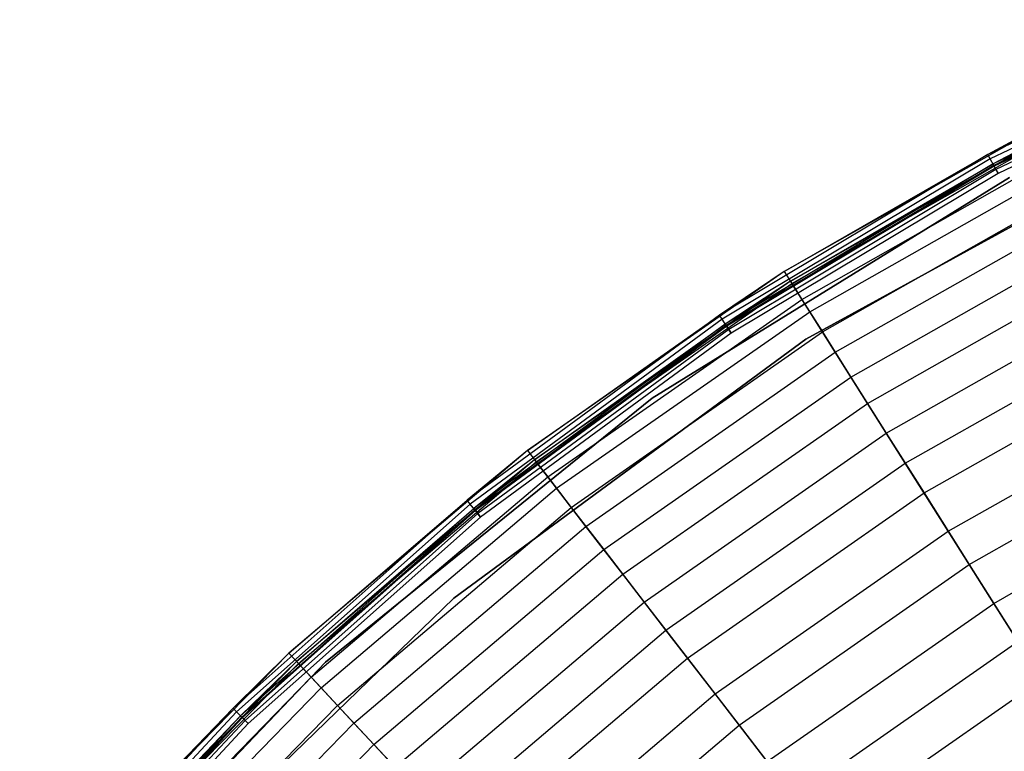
# Model space of a CAD drawing. Extents: x -11.4 to 11.4, y 1.8 to 24.6.
# Tile 131 of 199: x -8.7 to -5.3, y 21.3 to 23.8. Entities that reach past the tile are written whole.
import ezdxf

# ---------------------------------------------------------------- set-up
doc = ezdxf.new("R2010")
doc.units = 0
doc.header["$MEASUREMENT"] = 0
doc.layers.get('0').update_dxf_attribs({"color": 13, "linetype": 'CONTINUOUS'})

# ---------------------------------------------------------------- blocks, each defined once
blk = doc.blocks.new('GRUPUJ_4')
at = {"color": 0}
for p, q in [((6.9794, 21.9084, 0.0506), (6.0147, 21.4478, 0.0506)), ((6.9794, 21.9084, 0.0506), (6.0147, 21.4478, 0.0506)), ((6.9859, 21.8929, 0.0241), (6.0227, 21.433, 0.0241)), ((6.9859, 21.8929, 0.0241), (6.0227, 21.433, 0.0241)), ((6.9936, 21.8745, 0.0647), (6.0321, 21.4154, 0.0647)), ((6.9936, 21.8745, 0.0647), (6.0321, 21.4154, 0.0647)), ((6.996, 21.869, 0.0063), (6.0349, 21.4102, 0.0063)), ((6.996, 21.869, 0.0063), (6.0349, 21.4102, 0.0063)), ((6.9969, 21.8667, 0.0514), (6.0361, 21.408, 0.0514)), ((6.9969, 21.8667, 0.0514), (6.0361, 21.408, 0.0514)), ((7.0019, 21.8548, 0.0425), (6.0422, 21.3966, 0.0425)), ((7.0019, 21.8548, 0.0425), (6.0422, 21.3966, 0.0425)), ((7.0079, 21.8406), (6.0495, 21.383)), ((7.0079, 21.8406), (6.0495, 21.383)), ((7.0079, 21.8406, 0.0394), (6.0495, 21.383, 0.0394)), ((7.0079, 21.8406, 0.0394), (6.0495, 21.383, 0.0394)), ((6.2495, 21.576, 0.0816), (5.3192, 21.0486, 0.0816)), ((6.2495, 21.576, 0.0816), (5.3192, 21.0486, 0.0816)), ((6.2495, 21.576, 0.0816), (6.0147, 21.4478, 0.0506)), ((6.2495, 21.576, 0.0816), (6.0147, 21.4478, 0.0506)), ((6.2672, 21.5409, 0.0802), (5.3402, 21.0153, 0.0802)), ((6.2672, 21.5409, 0.0802), (5.3402, 21.0153, 0.0802)), ((5.345, 21.0075, 0.9054), (6.2714, 21.5327, 0.9054)), ((5.345, 21.0075, 0.9054), (6.2714, 21.5327, 0.9054)), ((5.3925, 20.8174), (6.7014, 21.5347)), ((6.7014, 21.5347, 0.0394), (5.3925, 20.8174, 0.0394)), ((5.3925, 20.8174), (6.7014, 21.5347)), ((6.7014, 21.5347, 0.0394), (5.3925, 20.8174, 0.0394)), ((6.2672, 21.5409, 0.0802), (6.0321, 21.4154, 0.0647)), ((6.2672, 21.5409, 0.0802), (6.0321, 21.4154, 0.0647)), ((5.3794, 20.953, 1.1801), (6.3005, 21.4753, 1.1801)), ((5.3794, 20.953, 1.1801), (6.3005, 21.4753, 1.1801)), ((6.0147, 21.4478, 0.0506), (5.0975, 20.899, 0.0506)), ((6.0147, 21.4478, 0.0506), (5.0975, 20.899, 0.0506)), ((6.0227, 21.433, 0.0241), (5.1068, 20.8849, 0.0241)), ((6.0227, 21.433, 0.0241), (5.1068, 20.8849, 0.0241)), ((5.3192, 21.0486, 0.0816), (6.0147, 21.4478, 0.0506)), ((5.3192, 21.0486, 0.0816), (6.0147, 21.4478, 0.0506)), ((5.406, 20.9109, 1.9047), (6.323, 21.4309, 1.9047)), ((5.406, 20.9109, 1.9047), (6.323, 21.4309, 1.9047)), ((6.0227, 21.433, 0.0241), (6.0147, 21.4478, 0.0506)), ((6.0227, 21.433, 0.0241), (6.0147, 21.4478, 0.0506)), ((6.0349, 21.4102, 0.0063), (6.0227, 21.433, 0.0241)), ((6.0349, 21.4102, 0.0063), (6.0227, 21.433, 0.0241)), ((6.0321, 21.4154, 0.0647), (5.1178, 20.8683, 0.0647)), ((6.0321, 21.4154, 0.0647), (5.1178, 20.8683, 0.0647)), ((6.0349, 21.4102, 0.0063), (5.1211, 20.8634, 0.0063)), ((6.0349, 21.4102, 0.0063), (5.1211, 20.8634, 0.0063)), ((6.0361, 21.408, 0.0514), (5.1225, 20.8613, 0.0514)), ((6.0361, 21.408, 0.0514), (5.1225, 20.8613, 0.0514)), ((6.0422, 21.3966, 0.0425), (5.1296, 20.8505, 0.0425)), ((6.0422, 21.3966, 0.0425), (5.1296, 20.8505, 0.0425)), ((5.3402, 21.0153, 0.0802), (6.0321, 21.4154, 0.0647)), ((5.3402, 21.0153, 0.0802), (6.0321, 21.4154, 0.0647)), ((6.0321, 21.4154, 0.0647), (6.0361, 21.408, 0.0514)), ((6.0321, 21.4154, 0.0647), (6.0361, 21.408, 0.0514)), ((6.0495, 21.383), (6.0349, 21.4102, 0.0063)), ((6.0495, 21.383), (6.0349, 21.4102, 0.0063)), ((6.0361, 21.408, 0.0514), (6.0422, 21.3966, 0.0425)), ((6.0361, 21.408, 0.0514), (6.0422, 21.3966, 0.0425)), ((6.0422, 21.3966, 0.0425), (6.0495, 21.383, 0.0394)), ((6.0422, 21.3966, 0.0425), (6.0495, 21.383, 0.0394)), ((6.088, 21.3698, 0.0394), (4.8675, 20.6157, 0.0394)), ((4.8675, 20.6157, 0.0866), (6.088, 21.3698, 0.0866)), ((6.088, 21.3698, 0.0394), (4.8675, 20.6157, 0.0394)), ((4.8675, 20.6157, 0.0866), (6.088, 21.3698, 0.0866)), ((6.088, 21.3698, 0.0394), (4.8675, 20.6157, 0.0394)), ((6.0495, 21.383), (5.1382, 20.8377)), ((6.0495, 21.383), (5.1382, 20.8377)), ((6.0495, 21.383, 0.0394), (5.1382, 20.8377, 0.0394)), ((6.0495, 21.383, 0.0394), (5.1382, 20.8377, 0.0394)), ((5.4497, 20.8416, 2.1689), (6.3601, 21.3577, 2.1689)), ((5.4497, 20.8416, 2.1689), (6.3601, 21.3577, 2.1689)), ((5.4935, 20.7721, 2.7907), (6.3972, 21.2845, 2.7907)), ((5.4935, 20.7721, 2.7907), (6.3972, 21.2845, 2.7907)), ((5.547, 20.6874, 3.0418), (6.4424, 21.1951, 3.0418)), ((5.547, 20.6874, 3.0418), (6.4424, 21.1951, 3.0418)), ((5.6037, 20.5975, 3.566), (6.4905, 21.1003, 3.566)), ((5.6037, 20.5975, 3.566), (6.4905, 21.1003, 3.566)), ((5.3192, 21.0486, 0.0816), (4.4424, 20.4363, 0.0816)), ((5.3192, 21.0486, 0.0816), (4.4424, 20.4363, 0.0816)), ((5.3192, 21.0486, 0.0816), (5.0975, 20.899, 0.0506)), ((5.3192, 21.0486, 0.0816), (5.0975, 20.899, 0.0506)), ((5.3192, 21.0486, 0.0816), (5.345, 21.0075, 0.9054)), ((5.3192, 21.0486, 0.0816), (5.345, 21.0075, 0.9054)), ((5.3402, 21.0153, 0.0802), (4.4664, 20.4051, 0.0802)), ((5.3402, 21.0153, 0.0802), (4.4664, 20.4051, 0.0802)), ((4.472, 20.3979, 0.9054), (5.345, 21.0075, 0.9054)), ((4.472, 20.3979, 0.9054), (5.345, 21.0075, 0.9054)), ((5.3402, 21.0153, 0.0802), (5.1178, 20.8683, 0.0647)), ((5.3402, 21.0153, 0.0802), (5.1178, 20.8683, 0.0647)), ((5.3402, 21.0153, 0.0802), (5.3794, 20.953, 1.1801)), ((5.3402, 21.0153, 0.0802), (5.3794, 20.953, 1.1801)), ((5.406, 20.9109, 1.9047), (5.345, 21.0075, 0.9054)), ((5.406, 20.9109, 1.9047), (5.345, 21.0075, 0.9054)), ((5.6675, 20.4962, 3.8034), (6.5445, 20.9935, 3.8034)), ((5.6675, 20.4962, 3.8034), (6.5445, 20.9935, 3.8034)), ((4.5113, 20.3468, 1.1801), (5.3794, 20.953, 1.1801)), ((4.5113, 20.3468, 1.1801), (5.3794, 20.953, 1.1801)), ((5.3794, 20.953, 1.1801), (5.4497, 20.8416, 2.1689)), ((5.3794, 20.953, 1.1801), (5.4497, 20.8416, 2.1689)), ((5.0975, 20.899, 0.0506), (4.2357, 20.2666, 0.0506)), ((5.0975, 20.899, 0.0506), (4.2357, 20.2666, 0.0506)), ((5.1068, 20.8849, 0.0241), (4.2463, 20.2535, 0.0241)), ((5.1068, 20.8849, 0.0241), (4.2463, 20.2535, 0.0241)), ((4.4424, 20.4363, 0.0816), (5.0975, 20.899, 0.0506)), ((4.4424, 20.4363, 0.0816), (5.0975, 20.899, 0.0506)), ((4.5417, 20.3074, 1.9047), (5.406, 20.9109, 1.9047)), ((4.5417, 20.3074, 1.9047), (5.406, 20.9109, 1.9047)), ((5.1068, 20.8849, 0.0241), (5.0975, 20.899, 0.0506)), ((5.1068, 20.8849, 0.0241), (5.0975, 20.899, 0.0506)), ((5.1211, 20.8634, 0.0063), (5.1068, 20.8849, 0.0241)), ((5.1211, 20.8634, 0.0063), (5.1068, 20.8849, 0.0241)), ((5.4935, 20.7721, 2.7907), (5.406, 20.9109, 1.9047)), ((5.4935, 20.7721, 2.7907), (5.406, 20.9109, 1.9047)), ((5.7324, 20.3933, 4.234), (6.5995, 20.885, 4.234)), ((5.7324, 20.3933, 4.234), (6.5995, 20.885, 4.234)), ((5.1178, 20.8683, 0.0647), (4.2588, 20.238, 0.0647)), ((5.1178, 20.8683, 0.0647), (4.2588, 20.238, 0.0647)), ((5.1211, 20.8634, 0.0063), (4.2625, 20.2334, 0.0063)), ((5.1211, 20.8634, 0.0063), (4.2625, 20.2334, 0.0063)), ((5.1225, 20.8613, 0.0514), (4.2641, 20.2315, 0.0514)), ((5.1225, 20.8613, 0.0514), (4.2641, 20.2315, 0.0514)), ((5.1296, 20.8505, 0.0425), (4.2722, 20.2214, 0.0425)), ((5.1296, 20.8505, 0.0425), (4.2722, 20.2214, 0.0425)), ((4.4664, 20.4051, 0.0802), (5.1178, 20.8683, 0.0647)), ((4.4664, 20.4051, 0.0802), (5.1178, 20.8683, 0.0647)), ((5.1178, 20.8683, 0.0647), (5.1225, 20.8613, 0.0514)), ((5.1178, 20.8683, 0.0647), (5.1225, 20.8613, 0.0514)), ((5.1382, 20.8377), (5.1211, 20.8634, 0.0063)), ((5.1382, 20.8377), (5.1211, 20.8634, 0.0063)), ((5.1225, 20.8613, 0.0514), (5.1296, 20.8505, 0.0425)), ((5.1225, 20.8613, 0.0514), (5.1296, 20.8505, 0.0425)), ((5.1296, 20.8505, 0.0425), (5.1382, 20.8377, 0.0394)), ((5.1296, 20.8505, 0.0425), (5.1382, 20.8377, 0.0394)), ((4.1908, 19.932), (5.3925, 20.8174)), ((5.3925, 20.8174, 0.0394), (4.1908, 19.932, 0.0394)), ((4.1908, 19.932), (5.3925, 20.8174)), ((5.3925, 20.8174, 0.0394), (4.1908, 19.932, 0.0394)), ((5.1382, 20.8377), (4.2819, 20.2094)), ((5.1382, 20.8377), (4.2819, 20.2094)), ((5.1382, 20.8377, 0.0394), (4.2819, 20.2094, 0.0394)), ((5.1382, 20.8377, 0.0394), (4.2819, 20.2094, 0.0394)), ((4.5917, 20.2424, 2.1689), (5.4497, 20.8416, 2.1689)), ((4.5917, 20.2424, 2.1689), (5.4497, 20.8416, 2.1689)), ((5.3925, 20.8174, 0.0394), (5.3925, 20.8174)), ((5.3925, 20.8174, 0.0394), (5.3925, 20.8174)), ((5.4497, 20.8416, 2.1689), (5.547, 20.6874, 3.0418)), ((5.4497, 20.8416, 2.1689), (5.547, 20.6874, 3.0418)), ((4.6418, 20.1774, 2.7907), (5.4935, 20.7721, 2.7907)), ((4.6418, 20.1774, 2.7907), (5.4935, 20.7721, 2.7907)), ((5.6037, 20.5975, 3.566), (5.4935, 20.7721, 2.7907)), ((5.6037, 20.5975, 3.566), (5.4935, 20.7721, 2.7907)), ((5.7966, 20.2916, 4.4118), (6.6539, 20.7777, 4.4118)), ((5.7966, 20.2916, 4.4118), (6.6539, 20.7777, 4.4118)), ((4.703, 20.098, 3.0418), (5.547, 20.6874, 3.0418)), ((4.703, 20.098, 3.0418), (5.547, 20.6874, 3.0418)), ((5.547, 20.6874, 3.0418), (5.6675, 20.4962, 3.8034)), ((5.547, 20.6874, 3.0418), (5.6675, 20.4962, 3.8034)), ((4.8675, 20.6157, 0.0394), (3.7524, 19.7131, 0.0394)), ((3.7524, 19.7131, 0.0866), (4.8675, 20.6157, 0.0866)), ((4.8675, 20.6157, 0.0394), (3.7524, 19.7131, 0.0394)), ((3.7524, 19.7131, 0.0866), (4.8675, 20.6157, 0.0866)), ((4.8675, 20.6157, 0.0394), (3.7524, 19.7131, 0.0394)), ((4.8675, 20.6157, 0.0394), (4.8675, 20.6157, 0.0866)), ((4.8675, 20.6157, 0.0394), (4.8675, 20.6157, 0.0866)), ((5.8792, 20.1606, 4.811), (6.7239, 20.6395, 4.811)), ((5.8792, 20.1606, 4.811), (6.7239, 20.6395, 4.811)), ((4.7678, 20.0138, 3.566), (5.6037, 20.5975, 3.566)), ((4.7678, 20.0138, 3.566), (5.6037, 20.5975, 3.566)), ((5.7324, 20.3933, 4.234), (5.6037, 20.5975, 3.566)), ((5.7324, 20.3933, 4.234), (5.6037, 20.5975, 3.566)), ((5.9508, 20.0471, 4.9662), (6.7845, 20.5198, 4.9662)), ((5.9508, 20.0471, 4.9662), (6.7845, 20.5198, 4.9662)), ((4.8409, 19.919, 3.8034), (5.6675, 20.4962, 3.8034)), ((4.8409, 19.919, 3.8034), (5.6675, 20.4962, 3.8034)), ((5.6675, 20.4962, 3.8034), (5.7966, 20.2916, 4.4118)), ((5.6675, 20.4962, 3.8034), (5.7966, 20.2916, 4.4118)), ((4.4424, 20.4363, 0.0816), (3.6267, 19.7446, 0.0816)), ((4.4424, 20.4363, 0.0816), (3.6267, 19.7446, 0.0816)), ((4.4424, 20.4363, 0.0816), (4.2357, 20.2666, 0.0506)), ((4.4424, 20.4363, 0.0816), (4.2357, 20.2666, 0.0506)), ((4.4424, 20.4363, 0.0816), (4.472, 20.3979, 0.9054)), ((4.4424, 20.4363, 0.0816), (4.472, 20.3979, 0.9054)), ((4.4664, 20.4051, 0.0802), (3.6536, 19.7159, 0.0802)), ((4.4664, 20.4051, 0.0802), (3.6536, 19.7159, 0.0802)), ((3.6598, 19.7092, 0.9054), (4.472, 20.3979, 0.9054)), ((3.6598, 19.7092, 0.9054), (4.472, 20.3979, 0.9054)), ((4.4664, 20.4051, 0.0802), (4.2588, 20.238, 0.0647)), ((4.4664, 20.4051, 0.0802), (4.2588, 20.238, 0.0647)), ((4.4664, 20.4051, 0.0802), (4.5113, 20.3468, 1.1801)), ((4.4664, 20.4051, 0.0802), (4.5113, 20.3468, 1.1801)), ((4.5417, 20.3074, 1.9047), (4.472, 20.3979, 0.9054)), ((4.5417, 20.3074, 1.9047), (4.472, 20.3979, 0.9054)), ((4.9151, 19.8226, 4.234), (5.7324, 20.3933, 4.234)), ((4.9151, 19.8226, 4.234), (5.7324, 20.3933, 4.234)), ((5.8792, 20.1606, 4.811), (5.7324, 20.3933, 4.234)), ((5.8792, 20.1606, 4.811), (5.7324, 20.3933, 4.234)), ((6.0344, 19.9144, 5.2789), (6.8554, 20.3799, 5.2789)), ((6.0344, 19.9144, 5.2789), (6.8554, 20.3799, 5.2789)), ((3.7037, 19.662, 1.1801), (4.5113, 20.3468, 1.1801)), ((3.7037, 19.662, 1.1801), (4.5113, 20.3468, 1.1801)), ((4.5113, 20.3468, 1.1801), (4.5917, 20.2424, 2.1689)), ((4.5113, 20.3468, 1.1801), (4.5917, 20.2424, 2.1689)), ((3.7377, 19.6256, 1.9047), (4.5417, 20.3074, 1.9047)), ((3.7377, 19.6256, 1.9047), (4.5417, 20.3074, 1.9047)), ((4.6418, 20.1774, 2.7907), (4.5417, 20.3074, 1.9047)), ((4.6418, 20.1774, 2.7907), (4.5417, 20.3074, 1.9047)), ((4.9885, 19.7274, 4.4118), (5.7966, 20.2916, 4.4118)), ((4.9885, 19.7274, 4.4118), (5.7966, 20.2916, 4.4118)), ((5.7966, 20.2916, 4.4118), (5.9508, 20.0471, 4.9662)), ((5.7966, 20.2916, 4.4118), (5.9508, 20.0471, 4.9662)), ((4.2357, 20.2666, 0.0506), (3.4368, 19.5563, 0.0506)), ((4.2357, 20.2666, 0.0506), (3.4368, 19.5563, 0.0506)), ((4.2463, 20.2535, 0.0241), (3.4486, 19.5443, 0.0241)), ((4.2463, 20.2535, 0.0241), (3.4486, 19.5443, 0.0241)), ((3.6267, 19.7446, 0.0816), (4.2357, 20.2666, 0.0506)), ((3.6267, 19.7446, 0.0816), (4.2357, 20.2666, 0.0506)), ((4.2463, 20.2535, 0.0241), (4.2357, 20.2666, 0.0506)), ((4.2463, 20.2535, 0.0241), (4.2357, 20.2666, 0.0506)), ((4.2625, 20.2334, 0.0063), (4.2463, 20.2535, 0.0241)), ((4.2625, 20.2334, 0.0063), (4.2463, 20.2535, 0.0241)), ((4.2588, 20.238, 0.0647), (3.4625, 19.53, 0.0647)), ((4.2588, 20.238, 0.0647), (3.4625, 19.53, 0.0647)), ((4.2625, 20.2334, 0.0063), (3.4667, 19.5258, 0.0063)), ((4.2625, 20.2334, 0.0063), (3.4667, 19.5258, 0.0063)), ((4.2641, 20.2315, 0.0514), (3.4684, 19.524, 0.0514)), ((4.2641, 20.2315, 0.0514), (3.4684, 19.524, 0.0514)), ((4.2722, 20.2214, 0.0425), (3.4775, 19.5147, 0.0425)), ((4.2722, 20.2214, 0.0425), (3.4775, 19.5147, 0.0425)), ((3.6536, 19.7159, 0.0802), (4.2588, 20.238, 0.0647)), ((3.6536, 19.7159, 0.0802), (4.2588, 20.238, 0.0647)), ((3.7936, 19.5656, 2.1689), (4.5917, 20.2424, 2.1689)), ((3.7936, 19.5656, 2.1689), (4.5917, 20.2424, 2.1689)), ((4.2588, 20.238, 0.0647), (4.2641, 20.2315, 0.0514)), ((4.2588, 20.238, 0.0647), (4.2641, 20.2315, 0.0514)), ((4.2819, 20.2094), (4.2625, 20.2334, 0.0063)), ((4.2819, 20.2094), (4.2625, 20.2334, 0.0063)), ((4.2641, 20.2315, 0.0514), (4.2722, 20.2214, 0.0425)), ((4.2641, 20.2315, 0.0514), (4.2722, 20.2214, 0.0425)), ((4.2722, 20.2214, 0.0425), (4.2819, 20.2094, 0.0394)), ((4.2722, 20.2214, 0.0425), (4.2819, 20.2094, 0.0394)), ((4.5917, 20.2424, 2.1689), (4.703, 20.098, 3.0418)), ((4.5917, 20.2424, 2.1689), (4.703, 20.098, 3.0418)), ((4.2819, 20.2094), (3.4882, 19.5037)), ((4.2819, 20.2094), (3.4882, 19.5037)), ((4.2819, 20.2094, 0.0394), (3.4882, 19.5037, 0.0394)), ((4.2819, 20.2094, 0.0394), (3.4882, 19.5037, 0.0394)), ((3.8496, 19.5056, 2.7907), (4.6418, 20.1774, 2.7907)), ((3.8496, 19.5056, 2.7907), (4.6418, 20.1774, 2.7907)), ((4.7678, 20.0138, 3.566), (4.6418, 20.1774, 2.7907)), ((4.7678, 20.0138, 3.566), (4.6418, 20.1774, 2.7907)), ((5.0831, 19.6047, 4.811), (5.8792, 20.1606, 4.811)), ((5.0831, 19.6047, 4.811), (5.8792, 20.1606, 4.811)), ((6.0344, 19.9144, 5.2789), (5.8792, 20.1606, 4.811)), ((6.0344, 19.9144, 5.2789), (5.8792, 20.1606, 4.811)), ((3.9179, 19.4323, 3.0418), (4.703, 20.098, 3.0418)), ((3.9179, 19.4323, 3.0418), (4.703, 20.098, 3.0418)), ((4.703, 20.098, 3.0418), (4.8409, 19.919, 3.8034)), ((4.703, 20.098, 3.0418), (4.8409, 19.919, 3.8034)), ((5.1649, 19.4984, 4.9662), (5.9508, 20.0471, 4.9662)), ((5.1649, 19.4984, 4.9662), (5.9508, 20.0471, 4.9662)), ((5.9508, 20.0471, 4.9662), (6.1167, 19.7839, 5.4192)), ((5.9508, 20.0471, 4.9662), (6.1167, 19.7839, 5.4192)), ((3.9903, 19.3545, 3.566), (4.7678, 20.0138, 3.566)), ((3.9903, 19.3545, 3.566), (4.7678, 20.0138, 3.566)), ((4.9151, 19.8226, 4.234), (4.7678, 20.0138, 3.566)), ((4.9151, 19.8226, 4.234), (4.7678, 20.0138, 3.566)), ((3.1179, 18.8944), (4.1908, 19.932)), ((4.1908, 19.932, 0.0394), (3.1179, 18.8944, 0.0394)), ((3.1179, 18.8944), (4.1908, 19.932)), ((4.1908, 19.932, 0.0394), (3.1179, 18.8944, 0.0394)), ((4.0719, 19.267, 3.8034), (4.8409, 19.919, 3.8034)), ((4.0719, 19.267, 3.8034), (4.8409, 19.919, 3.8034)), ((4.1908, 19.932, 0.0394), (4.1908, 19.932)), ((4.1908, 19.932, 0.0394), (4.1908, 19.932)), ((4.8409, 19.919, 3.8034), (4.9885, 19.7274, 4.4118)), ((4.8409, 19.919, 3.8034), (4.9885, 19.7274, 4.4118)), ((5.2607, 19.3742, 5.2789), (6.0344, 19.9144, 5.2789)), ((5.2607, 19.3742, 5.2789), (6.0344, 19.9144, 5.2789)), ((6.1981, 19.6549, 5.6574), (6.0344, 19.9144, 5.2789)), ((6.1981, 19.6549, 5.6574), (6.0344, 19.9144, 5.2789)), ((4.1549, 19.1779, 4.234), (4.9151, 19.8226, 4.234)), ((4.1549, 19.1779, 4.234), (4.9151, 19.8226, 4.234)), ((5.0831, 19.6047, 4.811), (4.9151, 19.8226, 4.234)), ((5.0831, 19.6047, 4.811), (4.9151, 19.8226, 4.234)), ((5.3548, 19.2519, 5.4192), (6.1167, 19.7839, 5.4192)), ((5.3548, 19.2519, 5.4192), (6.1167, 19.7839, 5.4192)), ((3.6267, 19.7446, 0.0816), (2.8795, 18.9796, 0.0816)), ((3.6267, 19.7446, 0.0816), (2.8795, 18.9796, 0.0816)), ((3.6267, 19.7446, 0.0816), (3.4368, 19.5563, 0.0506)), ((3.6267, 19.7446, 0.0816), (3.4368, 19.5563, 0.0506)), ((3.6267, 19.7446, 0.0816), (3.6598, 19.7092, 0.9054)), ((3.6267, 19.7446, 0.0816), (3.6598, 19.7092, 0.9054)), ((3.7524, 19.7131, 0.0394), (2.7606, 18.6764, 0.0394)), ((2.7606, 18.6764, 0.0866), (3.7524, 19.7131, 0.0866)), ((3.7524, 19.7131, 0.0394), (2.7606, 18.6764, 0.0394)), ((2.7606, 18.6764, 0.0866), (3.7524, 19.7131, 0.0866)), ((3.7524, 19.7131, 0.0394), (2.7606, 18.6764, 0.0394)), ((3.6536, 19.7159, 0.0802), (2.9089, 18.9535, 0.0802)), ((3.6536, 19.7159, 0.0802), (2.9089, 18.9535, 0.0802)), ((2.9157, 18.9474, 0.9054), (3.6598, 19.7092, 0.9054)), ((2.9157, 18.9474, 0.9054), (3.6598, 19.7092, 0.9054)), ((3.6536, 19.7159, 0.0802), (3.4625, 19.53, 0.0647)), ((3.6536, 19.7159, 0.0802), (3.4625, 19.53, 0.0647)), ((3.6536, 19.7159, 0.0802), (3.7037, 19.662, 1.1801)), ((3.6536, 19.7159, 0.0802), (3.7037, 19.662, 1.1801)), ((3.7377, 19.6256, 1.9047), (3.6598, 19.7092, 0.9054)), ((3.7377, 19.6256, 1.9047), (3.6598, 19.7092, 0.9054)), ((3.7524, 19.7131, 0.0394), (3.7524, 19.7131, 0.0866)), ((3.7524, 19.7131, 0.0394), (3.7524, 19.7131, 0.0866)), ((4.2369, 19.09, 4.4118), (4.9885, 19.7274, 4.4118)), ((4.2369, 19.09, 4.4118), (4.9885, 19.7274, 4.4118)), ((4.9885, 19.7274, 4.4118), (5.1649, 19.4984, 4.9662)), ((4.9885, 19.7274, 4.4118), (5.1649, 19.4984, 4.9662)), ((2.9639, 18.9046, 1.1801), (3.7037, 19.662, 1.1801)), ((2.9639, 18.9046, 1.1801), (3.7037, 19.662, 1.1801)), ((3.7037, 19.662, 1.1801), (3.7936, 19.5656, 2.1689)), ((3.7037, 19.662, 1.1801), (3.7936, 19.5656, 2.1689)), ((5.4479, 19.1311, 5.6574), (6.1981, 19.6549, 5.6574)), ((5.4479, 19.1311, 5.6574), (6.1981, 19.6549, 5.6574)), ((3.0011, 18.8715, 1.9047), (3.7377, 19.6256, 1.9047)), ((3.0011, 18.8715, 1.9047), (3.7377, 19.6256, 1.9047)), ((3.8496, 19.5056, 2.7907), (3.7377, 19.6256, 1.9047)), ((3.8496, 19.5056, 2.7907), (3.7377, 19.6256, 1.9047)), ((4.3425, 18.9766, 4.811), (5.0831, 19.6047, 4.811)), ((4.3425, 18.9766, 4.811), (5.0831, 19.6047, 4.811)), ((5.2607, 19.3742, 5.2789), (5.0831, 19.6047, 4.811)), ((5.2607, 19.3742, 5.2789), (5.0831, 19.6047, 4.811)), ((3.4368, 19.5563, 0.0506), (2.708, 18.7744, 0.0506)), ((3.4368, 19.5563, 0.0506), (2.708, 18.7744, 0.0506)), ((3.4486, 19.5443, 0.0241), (2.7209, 18.7635, 0.0241)), ((3.4486, 19.5443, 0.0241), (2.7209, 18.7635, 0.0241)), ((2.8795, 18.9796, 0.0816), (3.4368, 19.5563, 0.0506)), ((2.8795, 18.9796, 0.0816), (3.4368, 19.5563, 0.0506)), ((3.0623, 18.817, 2.1689), (3.7936, 19.5656, 2.1689)), ((3.0623, 18.817, 2.1689), (3.7936, 19.5656, 2.1689)), ((3.4486, 19.5443, 0.0241), (3.4368, 19.5563, 0.0506)), ((3.4486, 19.5443, 0.0241), (3.4368, 19.5563, 0.0506)), ((3.4667, 19.5258, 0.0063), (3.4486, 19.5443, 0.0241)), ((3.4667, 19.5258, 0.0063), (3.4486, 19.5443, 0.0241)), ((3.7936, 19.5656, 2.1689), (3.9179, 19.4323, 3.0418)), ((3.7936, 19.5656, 2.1689), (3.9179, 19.4323, 3.0418)), ((3.4625, 19.53, 0.0647), (2.7361, 18.7506, 0.0647)), ((3.4625, 19.53, 0.0647), (2.7361, 18.7506, 0.0647)), ((3.4667, 19.5258, 0.0063), (2.7406, 18.7467, 0.0063)), ((3.4667, 19.5258, 0.0063), (2.7406, 18.7467, 0.0063)), ((3.4684, 19.524, 0.0514), (2.7425, 18.7451, 0.0514)), ((3.4684, 19.524, 0.0514), (2.7425, 18.7451, 0.0514)), ((3.4775, 19.5147, 0.0425), (2.7524, 18.7368, 0.0425)), ((3.4775, 19.5147, 0.0425), (2.7524, 18.7368, 0.0425)), ((3.4882, 19.5037), (2.7641, 18.7268)), ((3.4882, 19.5037), (2.7641, 18.7268)), ((3.4882, 19.5037, 0.0394), (2.7641, 18.7268, 0.0394)), ((3.4882, 19.5037, 0.0394), (2.7641, 18.7268, 0.0394)), ((2.9089, 18.9535, 0.0802), (3.4625, 19.53, 0.0647)), ((2.9089, 18.9535, 0.0802), (3.4625, 19.53, 0.0647)), ((3.1237, 18.7625, 2.7907), (3.8496, 19.5056, 2.7907)), ((3.1237, 18.7625, 2.7907), (3.8496, 19.5056, 2.7907)), ((3.4625, 19.53, 0.0647), (3.4684, 19.524, 0.0514)), ((3.4625, 19.53, 0.0647), (3.4684, 19.524, 0.0514)), ((3.4882, 19.5037), (3.4667, 19.5258, 0.0063)), ((3.4882, 19.5037), (3.4667, 19.5258, 0.0063)), ((3.4684, 19.524, 0.0514), (3.4775, 19.5147, 0.0425)), ((3.4684, 19.524, 0.0514), (3.4775, 19.5147, 0.0425)), ((3.4775, 19.5147, 0.0425), (3.4882, 19.5037, 0.0394)), ((3.4775, 19.5147, 0.0425), (3.4882, 19.5037, 0.0394)), ((3.9903, 19.3545, 3.566), (3.8496, 19.5056, 2.7907)), ((3.9903, 19.3545, 3.566), (3.8496, 19.5056, 2.7907)), ((4.434, 18.8785, 4.9662), (5.1649, 19.4984, 4.9662)), ((4.434, 18.8785, 4.9662), (5.1649, 19.4984, 4.9662)), ((5.1649, 19.4984, 4.9662), (5.3548, 19.2519, 5.4192)), ((5.1649, 19.4984, 4.9662), (5.3548, 19.2519, 5.4192)), ((3.1986, 18.6959, 3.0418), (3.9179, 19.4323, 3.0418)), ((3.1986, 18.6959, 3.0418), (3.9179, 19.4323, 3.0418)), ((3.9179, 19.4323, 3.0418), (4.0719, 19.267, 3.8034)), ((3.9179, 19.4323, 3.0418), (4.0719, 19.267, 3.8034))]:
    blk.add_line(p, q, dxfattribs=at)
blk = doc.blocks.new('SATELLITE_M_ZWIS-11230-112')
at = {"color": 0}
blk.add_blockref('GRUPUJ_4', (-11.4046, 1.8418, 0.6293), dxfattribs=at)

msp = doc.modelspace()

# ---------------------------------------------------------------- block references
at = {"color": 0}
msp.add_blockref('SATELLITE_M_ZWIS-11230-112', (0, 0), dxfattribs=at)

doc.saveas('drawing.dxf')
